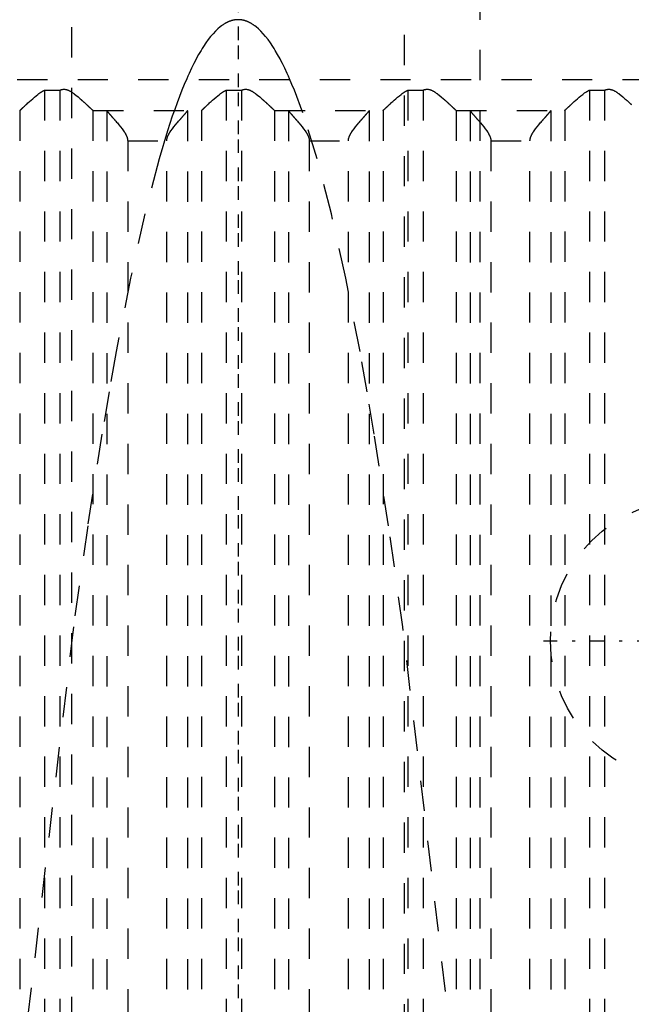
# Model space of a CAD drawing. Extents: x -100 to 100, y -99 to 429.
# Tile 8 of 14: x -7 to 13, y 53 to 85. Entities that reach past the tile are written whole.
import ezdxf

# ---------------------------------------------------------------- set-up
doc = ezdxf.new("R2010")
doc.units = 0
doc.linetypes.add('CENTER', pattern=[1.5, 0.45, -0.5, 0.05, -0.5])
doc.linetypes.add('DASHED', pattern=[2, 1, -1])
doc.layers.add('AM_3', color=7, linetype='DASHED')
doc.layers.add('AM_7', color=7, linetype='CENTER')

msp = doc.modelspace()

# ---------------------------------------------------------------- linework, layer by layer
at = {"layer": 'AM_3', "color": 6, "linetype": 'DASHED'}
for p, q in [((-5.5, 393.25), (-5.5, -76)), ((5.5, -76), (5.5, 393.25)), ((8, -32.5), (8, 380.5)), ((23.7, 83.517), (-23.7, 83.517)), ((-6.392, 83.174), (-6.392, 36.5)), ((-6.392, 83.174), (-5.891, 83.174)), ((-5.891, 83.174), (-5.891, 36.5)), ((-0.392, 83.174), (-0.392, 36.5)), ((-0.392, 83.174), (0.109, 83.174)), ((0.109, 83.174), (0.109, 36.5)), ((5.608, 83.174), (5.608, 36.5)), ((5.608, 83.174), (6.109, 83.174)), ((6.109, 83.174), (6.109, 36.5)), ((11.608, 83.174), (12.109, 83.174)), ((11.608, 83.174), (11.608, 36.5)), ((12.109, 83.174), (12.109, 36.5)), ((-7.21, 82.503), (-7.21, 36.5)), ((-4.797, 82.503), (-4.797, 36.5)), ((-4.79, 82.5), (-1.217, 82.5)), ((-4.333, 82.49), (-4.333, 36.51)), ((-1.674, 82.49), (-1.674, 36.51)), ((-1.21, 82.503), (-1.21, 36.5)), ((1.203, 82.503), (1.203, 36.5)), ((1.21, 82.5), (4.783, 82.5)), ((1.667, 82.49), (1.667, 36.51)), ((4.326, 82.49), (4.326, 36.51)), ((4.79, 82.503), (4.79, 36.5)), ((7.203, 82.503), (7.203, 36.5)), ((7.21, 82.5), (10.783, 82.5)), ((7.667, 82.49), (7.667, 36.51)), ((10.326, 82.49), (10.326, 36.51)), ((10.79, 82.503), (10.79, 36.5)), ((-3.649, 81.5), (-2.358, 81.5)), ((-3.649, 81.5), (-3.649, 37.5)), ((-2.358, 37.5), (-2.358, 81.5)), ((2.351, 81.5), (3.642, 81.5)), ((2.351, 81.5), (2.351, 37.5)), ((3.642, 37.5), (3.642, 81.5)), ((8.351, 81.5), (9.642, 81.5)), ((8.351, 81.5), (8.351, 37.5)), ((9.642, 37.5), (9.642, 81.5))]:
    msp.add_line(p, q, dxfattribs=at)
for points in [[(0, 85.5, 0), (-0.007, 85.5, 0), (-0.02, 85.5, 0), (-0.033, 85.499, 0), (-0.04, 85.499, 0), (-0.046, 85.499, 0), (-0.059, 85.498, 0), (-0.072, 85.496, 0), (-0.086, 85.495, 0), (-0.099, 85.493, 0), (-0.112, 85.492, 0), (-0.119, 85.491, 0), (-0.125, 85.489, 0), (-0.138, 85.487, 0), (-0.152, 85.485, 0), (-0.165, 85.482, 0), (-0.178, 85.479, 0), (-0.191, 85.475, 0), (-0.198, 85.474, 0), (-0.204, 85.472, 0), (-0.217, 85.468, 0), (-0.231, 85.464, 0), (-0.237, 85.462, 0), (-0.244, 85.46, 0), (-0.257, 85.455, 0), (-0.27, 85.451, 0), (-0.277, 85.448, 0), (-0.283, 85.446, 0), (-0.297, 85.441, 0), (-0.31, 85.435, 0), (-0.323, 85.43, 0), (-0.336, 85.424, 0), (-0.349, 85.418, 0), (-0.356, 85.415, 0), (-0.362, 85.411, 0), (-0.376, 85.405, 0), (-0.389, 85.398, 0), (-0.402, 85.391, 0), (-0.415, 85.384, 0), (-0.428, 85.376, 0), (-0.435, 85.372, 0), (-0.442, 85.369, 0), (-0.455, 85.361, 0), (-0.468, 85.352, 0), (-0.481, 85.344, 0), (-0.494, 85.335, 0), (-0.507, 85.326, 0), (-0.514, 85.322, 0), (-0.521, 85.317, 0), (-0.534, 85.308, 0), (-0.547, 85.298, 0), (-0.593, 85.263, 0), (-0.672, 85.195, 0), (-0.712, 85.159, 0), (-0.751, 85.12, 0), (-0.83, 85.035, 0), (-0.909, 84.943, 0), (-0.988, 84.841, 0), (-1.067, 84.732, 0), (-1.147, 84.614, 0), (-1.186, 84.552, 0), (-1.226, 84.487, 0), (-1.305, 84.353, 0), (-1.384, 84.209, 0), (-1.423, 84.134, 0), (-1.463, 84.058, 0), (-1.542, 83.897, 0), (-1.621, 83.729, 0), (-1.66, 83.641, 0), (-1.7, 83.552, 0), (-1.779, 83.366, 0), (-1.858, 83.173, 0), (-1.937, 82.97, 0), (-2.016, 82.76, 0), (-2.095, 82.541, 0), (-2.134, 82.428, 0), (-2.174, 82.313, 0), (-2.253, 82.077, 0), (-2.332, 81.833, 0), (-2.608, 80.911, 0), (-3.081, 79.092, 0), (-3.555, 76.969, 0), (-4.027, 74.545, 0), (-4.263, 73.219, 0), (-4.499, 71.818, 0), (-4.971, 68.789, 0), (-5.442, 65.459, 0), (-7.084, 51.437, 0)], [(7.084, 51.437, 0), (5.442, 65.459, 0), (4.971, 68.789, 0), (4.499, 71.818, 0), (4.263, 73.219, 0), (4.027, 74.545, 0), (3.555, 76.969, 0), (3.081, 79.092, 0), (2.608, 80.911, 0), (2.134, 82.428, 0), (1.858, 83.173, 0), (1.779, 83.366, 0), (1.7, 83.552, 0), (1.66, 83.641, 0), (1.621, 83.729, 0), (1.542, 83.897, 0), (1.463, 84.058, 0), (1.423, 84.134, 0), (1.384, 84.209, 0), (1.305, 84.353, 0), (1.226, 84.487, 0), (1.186, 84.552, 0), (1.147, 84.614, 0), (1.067, 84.732, 0), (0.988, 84.841, 0), (0.909, 84.943, 0), (0.83, 85.035, 0), (0.751, 85.12, 0), (0.712, 85.159, 0), (0.672, 85.195, 0), (0.593, 85.263, 0), (0.547, 85.298, 0), (0.534, 85.308, 0), (0.521, 85.317, 0), (0.514, 85.322, 0), (0.507, 85.326, 0), (0.494, 85.335, 0), (0.481, 85.344, 0), (0.468, 85.352, 0), (0.455, 85.361, 0), (0.442, 85.369, 0), (0.435, 85.372, 0), (0.428, 85.376, 0), (0.415, 85.384, 0), (0.402, 85.391, 0), (0.389, 85.398, 0), (0.376, 85.405, 0), (0.362, 85.411, 0), (0.356, 85.415, 0), (0.349, 85.418, 0), (0.336, 85.424, 0), (0.323, 85.43, 0), (0.31, 85.435, 0), (0.297, 85.441, 0), (0.283, 85.446, 0), (0.277, 85.448, 0), (0.27, 85.451, 0), (0.257, 85.455, 0), (0.244, 85.46, 0), (0.237, 85.462, 0), (0.231, 85.464, 0), (0.217, 85.468, 0), (0.204, 85.472, 0), (0.198, 85.474, 0), (0.191, 85.475, 0), (0.178, 85.479, 0), (0.165, 85.482, 0), (0.152, 85.485, 0), (0.138, 85.487, 0), (0.125, 85.489, 0), (0.119, 85.491, 0), (0.112, 85.492, 0), (0.099, 85.493, 0), (0.086, 85.495, 0), (0.072, 85.496, 0), (0.059, 85.498, 0), (0.046, 85.499, 0), (0.04, 85.499, 0), (0.033, 85.499, 0), (0.02, 85.5, 0), (0.007, 85.5, 0), (0, 85.5, 0)], [(-5.891, 83.174, 0), (-5.884, 83.176, 0), (-5.871, 83.182, 0), (-5.857, 83.187, 0), (-5.85, 83.189, 0), (-5.843, 83.191, 0), (-5.828, 83.195, 0), (-5.814, 83.198, 0), (-5.799, 83.201, 0), (-5.783, 83.203, 0), (-5.768, 83.204, 0), (-5.76, 83.204, 0), (-5.751, 83.204, 0), (-5.735, 83.204, 0), (-5.72, 83.202, 0), (-5.705, 83.2, 0), (-5.69, 83.198, 0), (-5.675, 83.194, 0), (-5.668, 83.192, 0), (-5.661, 83.19, 0), (-5.647, 83.186, 0), (-5.633, 83.181, 0), (-5.626, 83.178, 0), (-5.619, 83.175, 0), (-5.606, 83.17, 0), (-5.592, 83.163, 0), (-5.586, 83.16, 0), (-5.579, 83.157, 0), (-5.566, 83.15, 0), (-5.553, 83.143, 0), (-5.54, 83.136, 0), (-5.527, 83.128, 0), (-5.514, 83.12, 0), (-5.508, 83.116, 0), (-5.502, 83.112, 0), (-5.489, 83.104, 0), (-5.476, 83.096, 0), (-5.464, 83.087, 0), (-5.452, 83.078, 0), (-5.439, 83.069, 0), (-5.433, 83.065, 0), (-5.427, 83.06, 0), (-5.414, 83.051, 0), (-5.402, 83.042, 0), (-5.36, 83.009, 0), (-5.288, 82.95, 0), (-5.219, 82.891, 0), (-5.186, 82.862, 0), (-5.18, 82.857, 0), (-5.17, 82.847, 0), (-5.159, 82.838, 0), (-5.154, 82.833, 0), (-5.148, 82.828, 0), (-5.138, 82.819, 0), (-5.127, 82.809, 0), (-5.117, 82.8, 0), (-5.107, 82.791, 0), (-5.097, 82.782, 0), (-5.092, 82.777, 0), (-5.087, 82.773, 0), (-5.077, 82.764, 0), (-5.068, 82.755, 0), (-5.058, 82.746, 0), (-5.048, 82.738, 0), (-5.039, 82.729, 0), (-5.034, 82.725, 0), (-5.03, 82.72, 0), (-5.02, 82.712, 0), (-5.011, 82.703, 0), (-5.002, 82.695, 0), (-4.993, 82.686, 0), (-4.984, 82.678, 0), (-4.979, 82.674, 0), (-4.975, 82.67, 0), (-4.966, 82.662, 0), (-4.958, 82.654, 0), (-4.95, 82.646, 0), (-4.941, 82.639, 0), (-4.933, 82.631, 0), (-4.929, 82.627, 0), (-4.925, 82.624, 0), (-4.918, 82.616, 0), (-4.91, 82.609, 0), (-4.903, 82.602, 0), (-4.896, 82.596, 0), (-4.889, 82.589, 0), (-4.885, 82.586, 0), (-4.882, 82.583, 0), (-4.875, 82.577, 0), (-4.869, 82.571, 0), (-4.866, 82.568, 0), (-4.863, 82.565, 0), (-4.857, 82.56, 0), (-4.851, 82.554, 0), (-4.849, 82.552, 0), (-4.846, 82.549, 0), (-4.841, 82.544, 0), (-4.836, 82.54, 0), (-4.831, 82.535, 0), (-4.827, 82.531, 0), (-4.823, 82.527, 0), (-4.821, 82.526, 0), (-4.819, 82.524, 0), (-4.815, 82.52, 0), (-4.812, 82.517, 0), (-4.809, 82.514, 0), (-4.806, 82.512, 0), (-4.803, 82.509, 0), (-4.802, 82.508, 0), (-4.801, 82.507, 0), (-4.799, 82.505, 0), (-4.797, 82.504, 0), (-4.797, 82.503, 0)], [(0.109, 83.174, 0), (0.116, 83.176, 0), (0.129, 83.182, 0), (0.143, 83.187, 0), (0.15, 83.189, 0), (0.157, 83.191, 0), (0.172, 83.195, 0), (0.187, 83.198, 0), (0.201, 83.201, 0), (0.217, 83.203, 0), (0.232, 83.204, 0), (0.24, 83.204, 0), (0.249, 83.204, 0), (0.265, 83.204, 0), (0.28, 83.202, 0), (0.295, 83.2, 0), (0.31, 83.198, 0), (0.325, 83.194, 0), (0.332, 83.192, 0), (0.339, 83.19, 0), (0.353, 83.186, 0), (0.367, 83.181, 0), (0.374, 83.178, 0), (0.381, 83.175, 0), (0.394, 83.17, 0), (0.408, 83.163, 0), (0.414, 83.16, 0), (0.421, 83.157, 0), (0.434, 83.15, 0), (0.447, 83.143, 0), (0.46, 83.136, 0), (0.473, 83.128, 0), (0.486, 83.12, 0), (0.492, 83.116, 0), (0.498, 83.112, 0), (0.511, 83.104, 0), (0.524, 83.096, 0), (0.536, 83.087, 0), (0.548, 83.078, 0), (0.561, 83.069, 0), (0.567, 83.065, 0), (0.573, 83.06, 0), (0.586, 83.051, 0), (0.598, 83.042, 0), (0.64, 83.009, 0), (0.712, 82.95, 0), (0.781, 82.891, 0), (0.814, 82.862, 0), (0.82, 82.857, 0), (0.83, 82.847, 0), (0.841, 82.838, 0), (0.846, 82.833, 0), (0.852, 82.828, 0), (0.862, 82.819, 0), (0.873, 82.81, 0), (0.883, 82.8, 0), (0.893, 82.791, 0), (0.903, 82.782, 0), (0.908, 82.777, 0), (0.913, 82.773, 0), (0.923, 82.764, 0), (0.932, 82.755, 0), (0.942, 82.747, 0), (0.952, 82.738, 0), (0.961, 82.729, 0), (0.966, 82.725, 0), (0.97, 82.72, 0), (0.98, 82.712, 0), (0.989, 82.703, 0), (0.998, 82.695, 0), (1.007, 82.687, 0), (1.016, 82.678, 0), (1.02, 82.674, 0), (1.025, 82.67, 0), (1.034, 82.662, 0), (1.042, 82.654, 0), (1.05, 82.646, 0), (1.059, 82.639, 0), (1.067, 82.631, 0), (1.071, 82.627, 0), (1.075, 82.624, 0), (1.082, 82.616, 0), (1.09, 82.609, 0), (1.097, 82.603, 0), (1.104, 82.596, 0), (1.111, 82.589, 0), (1.115, 82.586, 0), (1.118, 82.583, 0), (1.125, 82.577, 0), (1.131, 82.571, 0), (1.134, 82.568, 0), (1.137, 82.565, 0), (1.143, 82.56, 0), (1.149, 82.554, 0), (1.151, 82.552, 0), (1.154, 82.549, 0), (1.159, 82.544, 0), (1.164, 82.54, 0), (1.169, 82.535, 0), (1.173, 82.531, 0), (1.177, 82.527, 0), (1.179, 82.526, 0), (1.181, 82.524, 0), (1.185, 82.52, 0), (1.188, 82.517, 0), (1.191, 82.514, 0), (1.194, 82.512, 0), (1.197, 82.509, 0), (1.198, 82.508, 0), (1.199, 82.507, 0), (1.201, 82.505, 0), (1.203, 82.504, 0), (1.203, 82.503, 0)], [(6.109, 83.174, 0), (6.116, 83.176, 0), (6.129, 83.182, 0), (6.143, 83.187, 0), (6.15, 83.189, 0), (6.157, 83.191, 0), (6.172, 83.195, 0), (6.186, 83.198, 0), (6.201, 83.201, 0), (6.217, 83.203, 0), (6.232, 83.204, 0), (6.24, 83.204, 0), (6.249, 83.204, 0), (6.265, 83.204, 0), (6.28, 83.202, 0), (6.295, 83.2, 0), (6.31, 83.198, 0), (6.325, 83.194, 0), (6.332, 83.192, 0), (6.339, 83.19, 0), (6.353, 83.186, 0), (6.367, 83.181, 0), (6.374, 83.178, 0), (6.381, 83.175, 0), (6.394, 83.17, 0), (6.408, 83.163, 0), (6.414, 83.16, 0), (6.421, 83.157, 0), (6.434, 83.15, 0), (6.447, 83.143, 0), (6.46, 83.136, 0), (6.473, 83.128, 0), (6.486, 83.12, 0), (6.492, 83.116, 0), (6.498, 83.112, 0), (6.511, 83.104, 0), (6.524, 83.096, 0), (6.536, 83.087, 0), (6.548, 83.078, 0), (6.561, 83.069, 0), (6.567, 83.065, 0), (6.573, 83.06, 0), (6.586, 83.051, 0), (6.598, 83.042, 0), (6.64, 83.009, 0), (6.712, 82.95, 0), (6.781, 82.891, 0), (6.814, 82.862, 0), (6.82, 82.857, 0), (6.83, 82.847, 0), (6.841, 82.838, 0), (6.846, 82.833, 0), (6.852, 82.828, 0), (6.862, 82.819, 0), (6.873, 82.809, 0), (6.883, 82.8, 0), (6.893, 82.791, 0), (6.903, 82.782, 0), (6.908, 82.777, 0), (6.913, 82.773, 0), (6.923, 82.764, 0), (6.932, 82.755, 0), (6.942, 82.746, 0), (6.952, 82.738, 0), (6.961, 82.729, 0), (6.966, 82.725, 0), (6.97, 82.72, 0), (6.98, 82.712, 0), (6.989, 82.703, 0), (6.998, 82.695, 0), (7.007, 82.686, 0), (7.016, 82.678, 0), (7.021, 82.674, 0), (7.025, 82.67, 0), (7.034, 82.662, 0), (7.042, 82.654, 0), (7.05, 82.646, 0), (7.059, 82.639, 0), (7.067, 82.631, 0), (7.071, 82.627, 0), (7.075, 82.624, 0), (7.082, 82.616, 0), (7.09, 82.609, 0), (7.097, 82.602, 0), (7.104, 82.596, 0), (7.111, 82.589, 0), (7.115, 82.586, 0), (7.118, 82.583, 0), (7.125, 82.577, 0), (7.131, 82.571, 0), (7.134, 82.568, 0), (7.137, 82.565, 0), (7.143, 82.56, 0), (7.149, 82.554, 0), (7.151, 82.552, 0), (7.154, 82.549, 0), (7.159, 82.544, 0), (7.164, 82.54, 0), (7.169, 82.535, 0), (7.173, 82.531, 0), (7.177, 82.527, 0), (7.179, 82.526, 0), (7.181, 82.524, 0), (7.185, 82.52, 0), (7.188, 82.517, 0), (7.191, 82.514, 0), (7.194, 82.512, 0), (7.197, 82.509, 0), (7.198, 82.508, 0), (7.199, 82.507, 0), (7.201, 82.505, 0), (7.203, 82.504, 0), (7.203, 82.503, 0)], [(12.109, 83.174, 0), (12.116, 83.176, 0), (12.129, 83.182, 0), (12.143, 83.187, 0), (12.15, 83.189, 0), (12.157, 83.191, 0), (12.172, 83.195, 0), (12.186, 83.198, 0), (12.201, 83.201, 0), (12.217, 83.203, 0), (12.232, 83.204, 0), (12.24, 83.204, 0), (12.249, 83.204, 0), (12.265, 83.204, 0), (12.28, 83.202, 0), (12.295, 83.2, 0), (12.31, 83.198, 0), (12.325, 83.194, 0), (12.332, 83.192, 0), (12.339, 83.19, 0), (12.353, 83.186, 0), (12.367, 83.181, 0), (12.374, 83.178, 0), (12.381, 83.175, 0), (12.394, 83.17, 0), (12.408, 83.163, 0), (12.414, 83.16, 0), (12.421, 83.157, 0), (12.434, 83.15, 0), (12.447, 83.143, 0), (12.46, 83.136, 0), (12.473, 83.128, 0), (12.486, 83.12, 0), (12.492, 83.116, 0), (12.498, 83.112, 0), (12.511, 83.104, 0), (12.524, 83.096, 0), (12.536, 83.087, 0), (12.548, 83.078, 0), (12.561, 83.069, 0), (12.567, 83.065, 0), (12.573, 83.06, 0), (12.586, 83.051, 0), (12.598, 83.042, 0), (12.64, 83.009, 0), (12.712, 82.95, 0), (12.781, 82.891, 0), (12.814, 82.862, 0), (12.82, 82.857, 0), (12.83, 82.847, 0), (12.841, 82.838, 0), (12.846, 82.833, 0), (12.852, 82.828, 0), (12.862, 82.819, 0), (12.873, 82.81, 0), (12.883, 82.8, 0), (12.893, 82.791, 0), (12.903, 82.782, 0), (12.908, 82.777, 0), (12.913, 82.773, 0), (12.923, 82.764, 0), (12.932, 82.755, 0), (12.942, 82.747, 0), (12.952, 82.738, 0), (12.961, 82.729, 0), (12.966, 82.725, 0), (12.97, 82.72, 0), (12.98, 82.712, 0), (12.989, 82.703, 0), (12.998, 82.695, 0)], [(-7.21, 82.503, 0), (-7.21, 82.504, 0), (-7.208, 82.505, 0), (-7.207, 82.506, 0), (-7.206, 82.507, 0), (-7.205, 82.508, 0), (-7.203, 82.51, 0), (-7.201, 82.512, 0), (-7.199, 82.514, 0), (-7.196, 82.516, 0), (-7.193, 82.519, 0), (-7.192, 82.52, 0), (-7.191, 82.522, 0), (-7.187, 82.524, 0), (-7.184, 82.527, 0), (-7.181, 82.531, 0), (-7.177, 82.534, 0), (-7.173, 82.537, 0), (-7.172, 82.539, 0), (-7.17, 82.541, 0), (-7.165, 82.545, 0), (-7.161, 82.549, 0), (-7.159, 82.551, 0), (-7.157, 82.553, 0), (-7.152, 82.558, 0), (-7.147, 82.562, 0), (-7.145, 82.564, 0), (-7.142, 82.567, 0), (-7.137, 82.571, 0), (-7.132, 82.576, 0), (-7.127, 82.581, 0), (-7.121, 82.586, 0), (-7.116, 82.592, 0), (-7.113, 82.594, 0), (-7.11, 82.597, 0), (-7.104, 82.603, 0), (-7.098, 82.608, 0), (-7.092, 82.614, 0), (-7.085, 82.62, 0), (-7.079, 82.626, 0), (-7.076, 82.629, 0), (-7.072, 82.632, 0), (-7.066, 82.639, 0), (-7.059, 82.645, 0), (-7.052, 82.651, 0), (-7.045, 82.658, 0), (-7.038, 82.664, 0), (-7.034, 82.668, 0), (-7.031, 82.671, 0), (-7.024, 82.678, 0), (-7.016, 82.685, 0), (-7.009, 82.691, 0), (-7.001, 82.698, 0), (-6.994, 82.705, 0), (-6.99, 82.709, 0), (-6.986, 82.712, 0), (-6.978, 82.72, 0), (-6.971, 82.727, 0), (-6.943, 82.752, 0), (-6.919, 82.774, 0), (-6.894, 82.796, 0), (-6.842, 82.843, 0), (-6.788, 82.891, 0), (-6.731, 82.94, 0), (-6.673, 82.988, 0), (-6.613, 83.036, 0), (-6.582, 83.059, 0), (-6.552, 83.081, 0), (-6.516, 83.106, 0), (-6.505, 83.112, 0), (-6.495, 83.119, 0), (-6.489, 83.122, 0), (-6.484, 83.125, 0), (-6.474, 83.132, 0), (-6.463, 83.138, 0), (-6.452, 83.144, 0), (-6.442, 83.15, 0), (-6.431, 83.156, 0), (-6.425, 83.158, 0), (-6.42, 83.161, 0), (-6.409, 83.166, 0), (-6.398, 83.171, 0), (-6.392, 83.174, 0)], [(-1.21, 82.503, 0), (-1.21, 82.504, 0), (-1.208, 82.505, 0), (-1.207, 82.506, 0), (-1.206, 82.507, 0), (-1.205, 82.508, 0), (-1.203, 82.51, 0), (-1.201, 82.512, 0), (-1.199, 82.514, 0), (-1.196, 82.516, 0), (-1.193, 82.519, 0), (-1.192, 82.52, 0), (-1.191, 82.522, 0), (-1.187, 82.524, 0), (-1.184, 82.527, 0), (-1.181, 82.531, 0), (-1.177, 82.534, 0), (-1.173, 82.537, 0), (-1.172, 82.539, 0), (-1.17, 82.541, 0), (-1.165, 82.545, 0), (-1.161, 82.549, 0), (-1.159, 82.551, 0), (-1.157, 82.553, 0), (-1.152, 82.558, 0), (-1.147, 82.562, 0), (-1.145, 82.564, 0), (-1.142, 82.567, 0), (-1.137, 82.571, 0), (-1.132, 82.576, 0), (-1.127, 82.581, 0), (-1.121, 82.586, 0), (-1.116, 82.592, 0), (-1.113, 82.594, 0), (-1.11, 82.597, 0), (-1.104, 82.603, 0), (-1.098, 82.608, 0), (-1.092, 82.614, 0), (-1.085, 82.62, 0), (-1.079, 82.626, 0), (-1.076, 82.629, 0), (-1.072, 82.632, 0), (-1.066, 82.638, 0), (-1.059, 82.645, 0), (-1.052, 82.651, 0), (-1.045, 82.658, 0), (-1.038, 82.664, 0), (-1.034, 82.668, 0), (-1.031, 82.671, 0), (-1.024, 82.678, 0), (-1.016, 82.685, 0), (-1.009, 82.691, 0), (-1.001, 82.698, 0), (-0.994, 82.705, 0), (-0.99, 82.709, 0), (-0.986, 82.712, 0), (-0.978, 82.72, 0), (-0.971, 82.727, 0), (-0.943, 82.752, 0), (-0.919, 82.774, 0), (-0.894, 82.796, 0), (-0.843, 82.843, 0), (-0.788, 82.891, 0), (-0.731, 82.94, 0), (-0.673, 82.988, 0), (-0.613, 83.036, 0), (-0.582, 83.059, 0), (-0.552, 83.081, 0), (-0.516, 83.106, 0), (-0.505, 83.112, 0), (-0.495, 83.119, 0), (-0.489, 83.122, 0), (-0.484, 83.125, 0), (-0.474, 83.132, 0), (-0.463, 83.138, 0), (-0.452, 83.144, 0), (-0.442, 83.15, 0), (-0.431, 83.156, 0), (-0.425, 83.158, 0), (-0.42, 83.161, 0), (-0.409, 83.166, 0), (-0.398, 83.171, 0), (-0.392, 83.174, 0)], [(4.79, 82.503, 0), (4.79, 82.504, 0), (4.792, 82.505, 0), (4.793, 82.506, 0), (4.794, 82.507, 0), (4.795, 82.508, 0), (4.797, 82.51, 0), (4.799, 82.512, 0), (4.801, 82.514, 0), (4.804, 82.516, 0), (4.807, 82.519, 0), (4.808, 82.52, 0), (4.809, 82.522, 0), (4.813, 82.524, 0), (4.816, 82.527, 0), (4.819, 82.531, 0), (4.823, 82.534, 0), (4.827, 82.537, 0), (4.828, 82.539, 0), (4.83, 82.541, 0), (4.835, 82.545, 0), (4.839, 82.549, 0), (4.841, 82.551, 0), (4.843, 82.553, 0), (4.848, 82.558, 0), (4.853, 82.562, 0), (4.855, 82.564, 0), (4.858, 82.567, 0), (4.863, 82.571, 0), (4.868, 82.576, 0), (4.873, 82.581, 0), (4.879, 82.586, 0), (4.884, 82.592, 0), (4.887, 82.594, 0), (4.89, 82.597, 0), (4.896, 82.603, 0), (4.902, 82.608, 0), (4.908, 82.614, 0), (4.915, 82.62, 0), (4.921, 82.626, 0), (4.924, 82.629, 0), (4.928, 82.632, 0), (4.934, 82.639, 0), (4.941, 82.645, 0), (4.948, 82.651, 0), (4.955, 82.658, 0), (4.962, 82.664, 0), (4.966, 82.668, 0), (4.969, 82.671, 0), (4.976, 82.678, 0), (4.984, 82.685, 0), (4.991, 82.691, 0), (4.999, 82.698, 0), (5.006, 82.705, 0), (5.01, 82.709, 0), (5.014, 82.712, 0), (5.022, 82.72, 0), (5.029, 82.727, 0), (5.057, 82.752, 0), (5.081, 82.774, 0), (5.106, 82.796, 0), (5.158, 82.843, 0), (5.212, 82.891, 0), (5.269, 82.94, 0), (5.327, 82.988, 0), (5.387, 83.036, 0), (5.418, 83.059, 0), (5.448, 83.081, 0), (5.484, 83.106, 0), (5.495, 83.112, 0), (5.505, 83.119, 0), (5.511, 83.122, 0), (5.516, 83.125, 0), (5.526, 83.132, 0), (5.537, 83.138, 0), (5.548, 83.144, 0), (5.558, 83.15, 0), (5.569, 83.156, 0), (5.575, 83.158, 0), (5.58, 83.161, 0), (5.591, 83.166, 0), (5.602, 83.171, 0), (5.608, 83.174, 0)], [(10.79, 82.503, 0), (10.79, 82.504, 0), (10.792, 82.505, 0), (10.793, 82.506, 0), (10.794, 82.507, 0), (10.795, 82.508, 0), (10.797, 82.51, 0), (10.799, 82.512, 0), (10.801, 82.514, 0), (10.804, 82.516, 0), (10.807, 82.519, 0), (10.808, 82.52, 0), (10.809, 82.522, 0), (10.813, 82.524, 0), (10.816, 82.527, 0), (10.819, 82.531, 0), (10.823, 82.534, 0), (10.827, 82.537, 0), (10.828, 82.539, 0), (10.83, 82.541, 0), (10.835, 82.545, 0), (10.839, 82.549, 0), (10.841, 82.551, 0), (10.843, 82.553, 0), (10.848, 82.558, 0), (10.853, 82.562, 0), (10.855, 82.564, 0), (10.858, 82.567, 0), (10.863, 82.571, 0), (10.868, 82.576, 0), (10.873, 82.581, 0), (10.879, 82.586, 0), (10.884, 82.592, 0), (10.887, 82.594, 0), (10.89, 82.597, 0), (10.896, 82.603, 0), (10.902, 82.608, 0), (10.908, 82.614, 0), (10.915, 82.62, 0), (10.921, 82.626, 0), (10.924, 82.629, 0), (10.928, 82.632, 0), (10.934, 82.639, 0), (10.941, 82.645, 0), (10.948, 82.651, 0), (10.955, 82.658, 0), (10.962, 82.664, 0), (10.966, 82.668, 0), (10.969, 82.671, 0), (10.976, 82.678, 0), (10.984, 82.685, 0), (10.991, 82.691, 0), (10.999, 82.698, 0), (11.006, 82.705, 0), (11.01, 82.709, 0), (11.014, 82.712, 0), (11.022, 82.72, 0), (11.029, 82.727, 0), (11.057, 82.752, 0), (11.081, 82.774, 0), (11.106, 82.796, 0), (11.158, 82.843, 0), (11.212, 82.891, 0), (11.269, 82.94, 0), (11.327, 82.988, 0), (11.387, 83.036, 0), (11.418, 83.059, 0), (11.448, 83.081, 0), (11.484, 83.106, 0), (11.495, 83.112, 0), (11.505, 83.119, 0), (11.511, 83.122, 0), (11.516, 83.125, 0), (11.526, 83.132, 0), (11.537, 83.138, 0), (11.548, 83.144, 0), (11.558, 83.15, 0), (11.569, 83.156, 0), (11.575, 83.158, 0), (11.58, 83.161, 0), (11.591, 83.166, 0), (11.602, 83.171, 0), (11.608, 83.174, 0)], [(-7.217, 82.5, 0), (-7.216, 82.5, 0), (-7.214, 82.501, 0), (-7.211, 82.502, 0), (-7.21, 82.503, 0)], [(-4.797, 82.503, 0), (-4.796, 82.502, 0), (-4.793, 82.501, 0), (-4.791, 82.5, 0), (-4.79, 82.5, 0)], [(-4.345, 82.5, 0), (-4.343, 82.5, 0), (-4.339, 82.498, 0), (-4.335, 82.493, 0), (-4.333, 82.49, 0)], [(-4.333, 82.49, 0), (-4.332, 82.489, 0), (-4.331, 82.487, 0), (-4.329, 82.484, 0), (-4.328, 82.483, 0), (-4.327, 82.481, 0), (-4.325, 82.478, 0), (-4.322, 82.475, 0), (-4.319, 82.471, 0), (-4.316, 82.467, 0), (-4.313, 82.463, 0), (-4.311, 82.461, 0), (-4.309, 82.459, 0), (-4.306, 82.455, 0), (-4.302, 82.45, 0), (-4.298, 82.445, 0), (-4.294, 82.44, 0), (-4.289, 82.435, 0), (-4.287, 82.432, 0), (-4.284, 82.429, 0), (-4.28, 82.423, 0), (-4.275, 82.417, 0), (-4.272, 82.414, 0), (-4.269, 82.411, 0), (-4.264, 82.405, 0), (-4.258, 82.399, 0), (-4.256, 82.396, 0), (-4.253, 82.392, 0), (-4.247, 82.386, 0), (-4.241, 82.379, 0), (-4.235, 82.372, 0), (-4.229, 82.365, 0), (-4.223, 82.357, 0), (-4.219, 82.354, 0), (-4.216, 82.35, 0), (-4.21, 82.343, 0), (-4.203, 82.335, 0), (-4.196, 82.328, 0), (-4.19, 82.32, 0), (-4.183, 82.312, 0), (-4.179, 82.308, 0), (-4.176, 82.304, 0), (-4.169, 82.296, 0), (-4.162, 82.288, 0), (-4.154, 82.28, 0), (-4.147, 82.271, 0), (-4.14, 82.263, 0), (-4.136, 82.259, 0), (-4.132, 82.254, 0), (-4.124, 82.246, 0), (-4.117, 82.237, 0), (-4.109, 82.228, 0), (-4.101, 82.219, 0), (-4.093, 82.21, 0), (-4.089, 82.205, 0), (-4.085, 82.201, 0), (-4.077, 82.191, 0), (-4.069, 82.182, 0), (-4.04, 82.149, 0), (-4.015, 82.119, 0), (-3.99, 82.09, 0), (-3.938, 82.028, 0), (-3.886, 81.965, 0), (-3.836, 81.9, 0), (-3.788, 81.834, 0), (-3.761, 81.795, 0), (-3.754, 81.784, 0), (-3.747, 81.772, 0), (-3.743, 81.767, 0), (-3.74, 81.761, 0), (-3.733, 81.75, 0), (-3.726, 81.738, 0), (-3.723, 81.732, 0), (-3.719, 81.726, 0), (-3.713, 81.715, 0), (-3.707, 81.703, 0), (-3.704, 81.697, 0), (-3.701, 81.691, 0), (-3.695, 81.679, 0), (-3.689, 81.667, 0), (-3.684, 81.655, 0), (-3.679, 81.643, 0), (-3.674, 81.63, 0), (-3.672, 81.624, 0), (-3.67, 81.617, 0), (-3.665, 81.605, 0), (-3.662, 81.592, 0), (-3.658, 81.578, 0), (-3.656, 81.565, 0), (-3.653, 81.551, 0), (-3.652, 81.544, 0), (-3.651, 81.537, 0), (-3.65, 81.522, 0), (-3.649, 81.508, 0), (-3.649, 81.5, 0)], [(-2.358, 81.5, 0), (-2.358, 81.508, 0), (-2.357, 81.522, 0), (-2.356, 81.537, 0), (-2.355, 81.544, 0), (-2.354, 81.551, 0), (-2.351, 81.565, 0), (-2.349, 81.578, 0), (-2.345, 81.592, 0), (-2.342, 81.605, 0), (-2.337, 81.617, 0), (-2.335, 81.624, 0), (-2.333, 81.63, 0), (-2.328, 81.643, 0), (-2.323, 81.655, 0), (-2.318, 81.667, 0), (-2.312, 81.679, 0), (-2.306, 81.691, 0), (-2.303, 81.697, 0), (-2.3, 81.703, 0), (-2.294, 81.715, 0), (-2.288, 81.726, 0), (-2.284, 81.732, 0), (-2.281, 81.738, 0), (-2.274, 81.75, 0), (-2.267, 81.761, 0), (-2.264, 81.767, 0), (-2.26, 81.772, 0), (-2.253, 81.784, 0), (-2.246, 81.795, 0), (-2.219, 81.834, 0), (-2.171, 81.9, 0), (-2.121, 81.965, 0), (-2.069, 82.028, 0), (-2.017, 82.09, 0), (-1.992, 82.119, 0), (-1.967, 82.149, 0), (-1.938, 82.182, 0), (-1.93, 82.191, 0), (-1.922, 82.201, 0), (-1.918, 82.205, 0), (-1.914, 82.21, 0), (-1.906, 82.219, 0), (-1.898, 82.228, 0), (-1.89, 82.237, 0), (-1.883, 82.246, 0), (-1.875, 82.254, 0), (-1.871, 82.259, 0), (-1.867, 82.263, 0), (-1.86, 82.271, 0), (-1.853, 82.28, 0), (-1.845, 82.288, 0), (-1.838, 82.296, 0), (-1.831, 82.304, 0), (-1.828, 82.308, 0), (-1.824, 82.312, 0), (-1.817, 82.32, 0), (-1.811, 82.328, 0), (-1.804, 82.335, 0), (-1.797, 82.343, 0), (-1.791, 82.35, 0), (-1.788, 82.354, 0), (-1.784, 82.357, 0), (-1.778, 82.365, 0), (-1.772, 82.372, 0), (-1.766, 82.379, 0), (-1.76, 82.386, 0), (-1.754, 82.392, 0), (-1.751, 82.396, 0), (-1.749, 82.399, 0), (-1.743, 82.405, 0), (-1.738, 82.411, 0), (-1.735, 82.414, 0), (-1.732, 82.417, 0), (-1.727, 82.423, 0), (-1.723, 82.429, 0), (-1.72, 82.432, 0), (-1.718, 82.435, 0), (-1.713, 82.44, 0), (-1.709, 82.445, 0), (-1.705, 82.45, 0), (-1.701, 82.455, 0), (-1.698, 82.459, 0), (-1.696, 82.461, 0), (-1.694, 82.463, 0), (-1.691, 82.467, 0), (-1.688, 82.471, 0), (-1.685, 82.475, 0), (-1.682, 82.478, 0), (-1.68, 82.481, 0), (-1.679, 82.483, 0), (-1.678, 82.484, 0), (-1.676, 82.487, 0), (-1.675, 82.489, 0), (-1.674, 82.49, 0)], [(-1.674, 82.49, 0), (-1.672, 82.493, 0), (-1.668, 82.498, 0), (-1.664, 82.5, 0), (-1.662, 82.5, 0)], [(-1.217, 82.5, 0), (-1.216, 82.5, 0), (-1.214, 82.501, 0), (-1.211, 82.502, 0), (-1.21, 82.503, 0)], [(1.203, 82.503, 0), (1.204, 82.502, 0), (1.207, 82.501, 0), (1.209, 82.5, 0), (1.21, 82.5, 0)], [(1.655, 82.5, 0), (1.657, 82.5, 0), (1.661, 82.498, 0), (1.665, 82.493, 0), (1.667, 82.49, 0)], [(1.667, 82.49, 0), (1.668, 82.489, 0), (1.669, 82.487, 0), (1.671, 82.484, 0), (1.672, 82.483, 0), (1.673, 82.481, 0), (1.675, 82.478, 0), (1.678, 82.475, 0), (1.681, 82.471, 0), (1.684, 82.467, 0), (1.687, 82.463, 0), (1.689, 82.461, 0), (1.691, 82.459, 0), (1.694, 82.455, 0), (1.698, 82.45, 0), (1.702, 82.445, 0), (1.706, 82.44, 0), (1.711, 82.435, 0), (1.713, 82.432, 0), (1.716, 82.429, 0), (1.72, 82.423, 0), (1.725, 82.417, 0), (1.728, 82.414, 0), (1.731, 82.411, 0), (1.736, 82.405, 0), (1.742, 82.399, 0), (1.744, 82.396, 0), (1.747, 82.392, 0), (1.753, 82.386, 0), (1.759, 82.379, 0), (1.765, 82.372, 0), (1.771, 82.365, 0), (1.777, 82.357, 0), (1.781, 82.354, 0), (1.784, 82.35, 0), (1.79, 82.343, 0), (1.797, 82.335, 0), (1.804, 82.328, 0), (1.81, 82.32, 0), (1.817, 82.312, 0), (1.821, 82.308, 0), (1.824, 82.304, 0), (1.831, 82.296, 0), (1.838, 82.288, 0), (1.846, 82.28, 0), (1.853, 82.271, 0), (1.86, 82.263, 0), (1.864, 82.259, 0), (1.868, 82.254, 0), (1.876, 82.246, 0), (1.883, 82.237, 0), (1.891, 82.228, 0), (1.899, 82.219, 0), (1.907, 82.21, 0), (1.911, 82.205, 0), (1.915, 82.201, 0), (1.923, 82.191, 0), (1.931, 82.182, 0), (1.96, 82.149, 0), (1.985, 82.119, 0), (2.01, 82.09, 0), (2.062, 82.028, 0), (2.114, 81.965, 0), (2.164, 81.9, 0), (2.212, 81.834, 0), (2.239, 81.795, 0), (2.246, 81.784, 0), (2.253, 81.772, 0), (2.257, 81.767, 0), (2.26, 81.761, 0), (2.267, 81.75, 0), (2.274, 81.738, 0), (2.277, 81.732, 0), (2.281, 81.726, 0), (2.287, 81.715, 0), (2.293, 81.703, 0), (2.296, 81.697, 0), (2.299, 81.691, 0), (2.305, 81.679, 0), (2.311, 81.667, 0), (2.316, 81.655, 0), (2.321, 81.643, 0), (2.326, 81.63, 0), (2.328, 81.624, 0), (2.33, 81.617, 0), (2.335, 81.605, 0), (2.338, 81.592, 0), (2.342, 81.578, 0), (2.344, 81.565, 0), (2.347, 81.551, 0), (2.348, 81.544, 0), (2.349, 81.537, 0), (2.35, 81.522, 0), (2.351, 81.508, 0), (2.351, 81.5, 0)], [(3.642, 81.5, 0), (3.642, 81.508, 0), (3.643, 81.522, 0), (3.644, 81.537, 0), (3.645, 81.544, 0), (3.646, 81.551, 0), (3.649, 81.565, 0), (3.651, 81.578, 0), (3.655, 81.592, 0), (3.658, 81.605, 0), (3.663, 81.617, 0), (3.665, 81.624, 0), (3.667, 81.63, 0), (3.672, 81.643, 0), (3.677, 81.655, 0), (3.682, 81.667, 0), (3.688, 81.679, 0), (3.694, 81.691, 0), (3.697, 81.697, 0), (3.7, 81.703, 0), (3.706, 81.715, 0), (3.712, 81.726, 0), (3.716, 81.732, 0), (3.719, 81.738, 0), (3.726, 81.75, 0), (3.733, 81.761, 0), (3.736, 81.767, 0), (3.74, 81.772, 0), (3.747, 81.784, 0), (3.754, 81.795, 0), (3.781, 81.834, 0), (3.829, 81.9, 0), (3.879, 81.965, 0), (3.931, 82.028, 0), (3.983, 82.09, 0), (4.008, 82.119, 0), (4.033, 82.149, 0), (4.062, 82.182, 0), (4.07, 82.191, 0), (4.078, 82.201, 0), (4.082, 82.205, 0), (4.086, 82.21, 0), (4.094, 82.219, 0), (4.102, 82.228, 0), (4.11, 82.237, 0), (4.117, 82.246, 0), (4.125, 82.254, 0), (4.129, 82.259, 0), (4.133, 82.263, 0), (4.14, 82.271, 0), (4.147, 82.28, 0), (4.155, 82.288, 0), (4.162, 82.296, 0), (4.169, 82.304, 0), (4.172, 82.308, 0), (4.176, 82.312, 0), (4.183, 82.32, 0), (4.189, 82.328, 0), (4.196, 82.335, 0), (4.203, 82.343, 0), (4.209, 82.35, 0), (4.212, 82.354, 0), (4.216, 82.357, 0), (4.222, 82.365, 0), (4.228, 82.372, 0), (4.234, 82.379, 0), (4.24, 82.386, 0), (4.246, 82.392, 0), (4.249, 82.396, 0), (4.251, 82.399, 0), (4.257, 82.405, 0), (4.262, 82.411, 0), (4.265, 82.414, 0), (4.268, 82.417, 0), (4.273, 82.423, 0), (4.277, 82.429, 0), (4.28, 82.432, 0), (4.282, 82.435, 0), (4.287, 82.44, 0), (4.291, 82.445, 0), (4.295, 82.45, 0), (4.299, 82.455, 0), (4.302, 82.459, 0), (4.304, 82.461, 0), (4.306, 82.463, 0), (4.309, 82.467, 0), (4.312, 82.471, 0), (4.315, 82.475, 0), (4.318, 82.478, 0), (4.32, 82.481, 0), (4.321, 82.483, 0), (4.322, 82.484, 0), (4.324, 82.487, 0), (4.325, 82.489, 0), (4.326, 82.49, 0)], [(4.326, 82.49, 0), (4.328, 82.493, 0), (4.332, 82.498, 0), (4.336, 82.5, 0), (4.338, 82.5, 0)], [(4.783, 82.5, 0), (4.784, 82.5, 0), (4.786, 82.501, 0), (4.789, 82.502, 0), (4.79, 82.503, 0)], [(7.203, 82.503, 0), (7.204, 82.502, 0), (7.207, 82.501, 0), (7.209, 82.5, 0), (7.21, 82.5, 0)], [(7.655, 82.5, 0), (7.657, 82.5, 0), (7.661, 82.498, 0), (7.665, 82.493, 0), (7.667, 82.49, 0)], [(7.667, 82.49, 0), (7.668, 82.489, 0), (7.669, 82.487, 0), (7.671, 82.484, 0), (7.672, 82.483, 0), (7.673, 82.481, 0), (7.675, 82.478, 0), (7.678, 82.475, 0), (7.681, 82.471, 0), (7.684, 82.467, 0), (7.687, 82.463, 0), (7.689, 82.461, 0), (7.691, 82.459, 0), (7.694, 82.455, 0), (7.698, 82.45, 0), (7.702, 82.445, 0), (7.706, 82.44, 0), (7.711, 82.435, 0), (7.713, 82.432, 0), (7.716, 82.429, 0), (7.72, 82.423, 0), (7.725, 82.417, 0), (7.728, 82.414, 0), (7.731, 82.411, 0), (7.736, 82.405, 0), (7.742, 82.399, 0), (7.744, 82.396, 0), (7.747, 82.392, 0), (7.753, 82.386, 0), (7.759, 82.379, 0), (7.765, 82.372, 0), (7.771, 82.365, 0), (7.777, 82.357, 0), (7.781, 82.354, 0), (7.784, 82.35, 0), (7.79, 82.343, 0), (7.797, 82.335, 0), (7.804, 82.328, 0), (7.81, 82.32, 0), (7.817, 82.312, 0), (7.821, 82.308, 0), (7.824, 82.304, 0), (7.831, 82.296, 0), (7.838, 82.288, 0), (7.846, 82.28, 0), (7.853, 82.271, 0), (7.86, 82.263, 0), (7.864, 82.259, 0), (7.868, 82.254, 0), (7.876, 82.246, 0), (7.883, 82.237, 0), (7.891, 82.228, 0), (7.899, 82.219, 0), (7.907, 82.21, 0), (7.911, 82.205, 0), (7.915, 82.201, 0), (7.923, 82.191, 0), (7.931, 82.182, 0), (7.96, 82.149, 0), (7.985, 82.119, 0), (8.01, 82.09, 0), (8.062, 82.028, 0), (8.114, 81.965, 0), (8.164, 81.9, 0), (8.212, 81.834, 0), (8.239, 81.795, 0), (8.246, 81.784, 0), (8.253, 81.772, 0), (8.257, 81.767, 0), (8.26, 81.761, 0), (8.267, 81.75, 0), (8.274, 81.738, 0), (8.277, 81.732, 0), (8.281, 81.726, 0), (8.287, 81.715, 0), (8.293, 81.703, 0), (8.296, 81.697, 0), (8.299, 81.691, 0), (8.305, 81.679, 0), (8.311, 81.667, 0), (8.316, 81.655, 0), (8.321, 81.643, 0), (8.326, 81.63, 0), (8.328, 81.624, 0), (8.33, 81.617, 0), (8.335, 81.605, 0), (8.338, 81.592, 0), (8.342, 81.578, 0), (8.344, 81.565, 0), (8.347, 81.551, 0), (8.348, 81.544, 0), (8.349, 81.537, 0), (8.35, 81.522, 0), (8.351, 81.508, 0), (8.351, 81.5, 0)], [(9.642, 81.5, 0), (9.642, 81.508, 0), (9.643, 81.522, 0), (9.644, 81.537, 0), (9.645, 81.544, 0), (9.646, 81.551, 0), (9.649, 81.565, 0), (9.651, 81.578, 0), (9.655, 81.592, 0), (9.658, 81.605, 0), (9.663, 81.617, 0), (9.665, 81.624, 0), (9.667, 81.63, 0), (9.672, 81.643, 0), (9.677, 81.655, 0), (9.682, 81.667, 0), (9.688, 81.679, 0), (9.694, 81.691, 0), (9.697, 81.697, 0), (9.7, 81.703, 0), (9.706, 81.715, 0), (9.712, 81.726, 0), (9.716, 81.732, 0), (9.719, 81.738, 0), (9.726, 81.75, 0), (9.733, 81.761, 0), (9.736, 81.767, 0), (9.74, 81.772, 0), (9.747, 81.784, 0), (9.754, 81.795, 0), (9.781, 81.834, 0), (9.829, 81.9, 0), (9.879, 81.965, 0), (9.931, 82.028, 0), (9.983, 82.09, 0), (10.008, 82.119, 0), (10.033, 82.149, 0), (10.062, 82.182, 0), (10.07, 82.191, 0), (10.078, 82.201, 0), (10.082, 82.205, 0), (10.086, 82.21, 0), (10.094, 82.219, 0), (10.102, 82.228, 0), (10.11, 82.237, 0), (10.117, 82.246, 0), (10.125, 82.254, 0), (10.129, 82.259, 0), (10.133, 82.263, 0), (10.14, 82.271, 0), (10.147, 82.28, 0), (10.155, 82.288, 0), (10.162, 82.296, 0), (10.169, 82.304, 0), (10.172, 82.308, 0), (10.176, 82.312, 0), (10.183, 82.32, 0), (10.189, 82.328, 0), (10.196, 82.335, 0), (10.203, 82.343, 0), (10.209, 82.35, 0), (10.212, 82.354, 0), (10.216, 82.357, 0), (10.222, 82.365, 0), (10.228, 82.372, 0), (10.234, 82.379, 0), (10.24, 82.386, 0), (10.246, 82.392, 0), (10.249, 82.396, 0), (10.251, 82.399, 0), (10.257, 82.405, 0), (10.262, 82.411, 0), (10.265, 82.414, 0), (10.268, 82.417, 0), (10.273, 82.423, 0), (10.277, 82.429, 0), (10.28, 82.432, 0), (10.282, 82.435, 0), (10.287, 82.44, 0), (10.291, 82.445, 0), (10.295, 82.45, 0), (10.299, 82.455, 0), (10.302, 82.459, 0), (10.304, 82.461, 0), (10.306, 82.463, 0), (10.309, 82.467, 0), (10.312, 82.471, 0), (10.315, 82.475, 0), (10.318, 82.478, 0), (10.32, 82.481, 0), (10.321, 82.483, 0), (10.322, 82.484, 0), (10.324, 82.487, 0), (10.325, 82.489, 0), (10.326, 82.49, 0)], [(10.326, 82.49, 0), (10.328, 82.493, 0), (10.332, 82.498, 0), (10.336, 82.5, 0), (10.338, 82.5, 0)], [(10.783, 82.5, 0), (10.784, 82.5, 0), (10.786, 82.501, 0), (10.789, 82.502, 0), (10.79, 82.503, 0)]]:
    msp.add_polyline3d(points, dxfattribs=at)
msp.add_circle((15, 65), 4.681, dxfattribs=at)
at = {"layer": 'AM_7', "color": 4, "linetype": 'CENTER'}
for p, q in [((0, 416.975), (0, -99.475)), ((0, 289.25), (0, -20)), ((10.085, 65), (19.915, 65))]:
    msp.add_line(p, q, dxfattribs=at)

doc.saveas('drawing.dxf')
